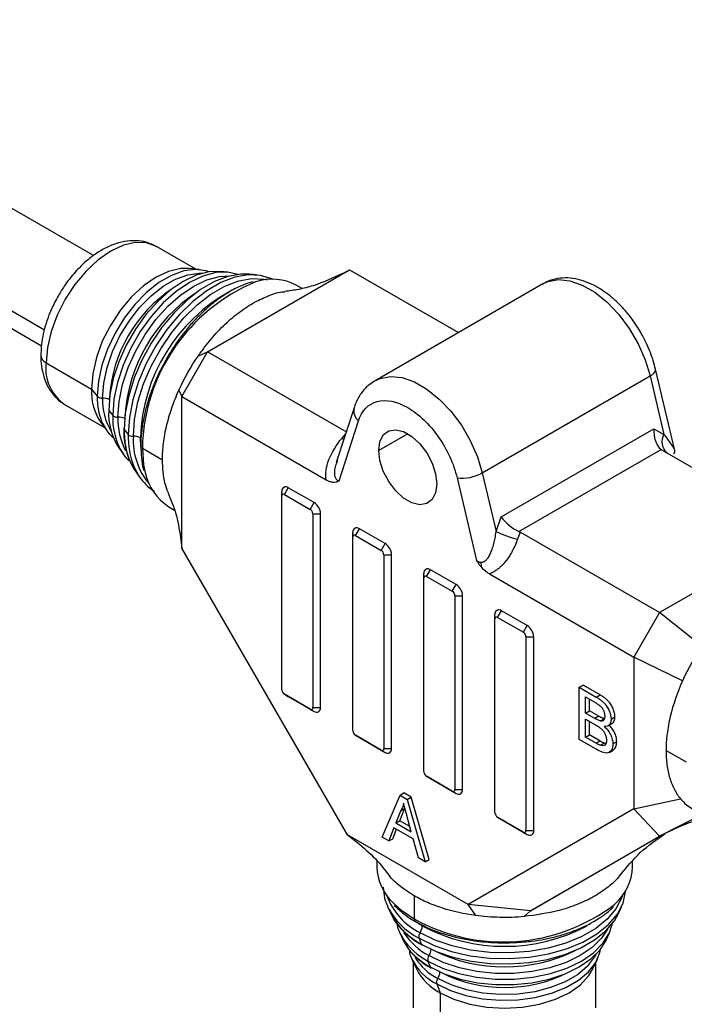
# Model space of a CAD drawing. Header units: millimetres. Extents: x 0 to 279, y 0 to 216.
# Tile 19 of 22: x 225 to 240, y 173 to 194. Entities that reach past the tile are written whole.
import ezdxf

# ---------------------------------------------------------------- set-up
doc = ezdxf.new("R2010")
doc.units = ezdxf.units.MM

msp = doc.modelspace()

# ---------------------------------------------------------------- linework, layer by layer
for p, q in [((226.9771, 189.1683), (218.0264, 194.3354)), ((216.6504, 192.8827), (225.9017, 187.5421)), ((216.8865, 192.3608), (225.8375, 187.1935)), ((229.2164, 188.8686), (228.3559, 189.3653)), ((229.2945, 188.8614), (229.0562, 188.8832)), ((229.4773, 187.0621), (232.5886, 188.8582)), ((229.923, 188.8039), (229.7606, 188.8187)), ((230.5516, 188.7463), (230.3892, 188.7612)), ((232.4502, 188.7826), (232.5886, 188.8582)), ((232.5886, 188.8582), (234.9724, 187.4821)), ((236.8212, 188.5494), (233.1443, 186.4267)), ((231.5477, 188.4465), (231.4294, 188.5147)), ((228.9116, 186.0823), (229.4773, 187.0621)), ((229.2751, 186.9743), (229.4773, 187.0621)), ((232.5145, 185.3088), (229.4773, 187.0621)), ((225.9418, 186.8168), (226.9331, 186.2445)), ((239.7101, 184.8956), (239.2895, 186.6791)), ((235.4929, 184.4071), (239.1699, 186.5298)), ((239.1699, 186.5298), (239.4722, 185.248)), ((226.9331, 186.2445), (227.0613, 186.0858)), ((228.8496, 186.2215), (228.9116, 186.0823)), ((228.9116, 182.7601), (228.9116, 186.0823)), ((228.9116, 186.0823), (232.0724, 184.2576)), ((226.356, 185.9011), (227.2165, 185.4044)), ((227.3121, 185.7754), (227.3994, 185.6672)), ((232.6847, 185.8337), (232.2965, 184.6362)), ((227.1237, 185.5358), (227.2618, 185.3403)), ((232.3553, 184.2296), (232.7823, 185.5471)), ((227.1868, 185.4676), (227.2618, 185.3403)), ((227.2227, 185.4008), (227.2301, 185.3965)), ((227.6502, 185.3568), (227.7375, 185.2487)), ((235.9087, 183.4425), (239.2543, 185.3738)), ((239.2543, 185.3738), (239.4722, 185.248)), ((228.0127, 184.9789), (228.0043, 185.1751)), ((232.4234, 185.1701), (232.4981, 185.2582)), ((232.4579, 185.1341), (232.4234, 185.1701)), ((233.8615, 185.2662), (233.225, 184.8987)), ((227.5319, 184.958), (227.626, 184.8248)), ((228.0497, 184.9468), (228.4874, 184.6941)), ((236.294, 183.125), (239.4086, 184.923)), ((239.433, 184.907), (242.4881, 183.1434)), ((232.3244, 184.6957), (232.3044, 184.6337)), ((227.896, 184.4424), (227.9901, 184.3092)), ((234.9404, 184.3013), (235.3674, 182.4908)), ((235.4929, 184.4071), (235.7953, 183.1253)), ((231.1036, 183.9024), (231.1036, 184.0004)), ((231.1602, 183.9351), (231.2451, 184.082)), ((231.8107, 183.7555), (231.2451, 184.082)), ((231.1036, 179.6564), (231.1036, 183.9024)), ((231.1602, 183.9351), (231.7259, 183.6085)), ((228.6297, 183.6648), (228.7529, 183.5937)), ((231.7259, 183.6085), (231.8107, 183.7555)), ((231.7825, 183.5105), (231.9522, 183.5105)), ((231.7825, 183.5105), (231.7825, 179.2645)), ((231.9522, 179.2645), (231.9522, 183.5105)), ((235.7953, 183.1253), (235.9087, 183.4425)), ((232.7158, 183.037), (232.8007, 183.184)), ((233.3664, 182.8574), (232.8007, 183.184)), ((242.4881, 183.1434), (239.3768, 181.3473)), ((228.8836, 182.9949), (228.9116, 182.7601)), ((232.6593, 183.0043), (232.6593, 183.1023)), ((232.6593, 178.7583), (232.6593, 183.0043)), ((232.7158, 183.037), (233.2815, 182.7104)), ((236.3217, 183.1109), (236.265, 182.9523)), ((239.3768, 181.3473), (236.3217, 183.1109)), ((232.54, 176.4755), (228.9116, 182.7601)), ((233.2815, 182.7104), (233.3664, 182.8574)), ((233.3381, 182.6125), (233.5078, 182.6125)), ((233.3381, 182.6125), (233.3381, 178.3664)), ((233.5078, 178.3664), (233.5078, 182.6125)), ((234.2715, 182.139), (234.3563, 182.2859)), ((234.922, 181.9594), (234.3563, 182.2859)), ((234.2149, 182.1063), (234.2149, 182.2043)), ((234.2149, 177.8603), (234.2149, 182.1063)), ((234.2715, 182.139), (234.8372, 181.8124)), ((235.6503, 182.1922), (238.8111, 180.3675)), ((234.8372, 181.8124), (234.922, 181.9594)), ((234.8937, 181.7144), (235.0634, 181.7144)), ((234.8937, 181.7144), (234.8937, 177.4684)), ((235.0634, 177.4684), (235.0634, 181.7144)), ((235.7705, 181.2082), (235.7705, 181.3062)), ((235.7705, 176.9622), (235.7705, 181.2082)), ((235.8271, 181.2409), (235.912, 181.3879)), ((235.8271, 181.2409), (236.3928, 180.9143)), ((236.4776, 181.0613), (235.912, 181.3879)), ((239.3768, 181.3473), (238.8111, 180.3675)), ((240.306, 180.6063), (239.3768, 181.3473)), ((236.3928, 180.9143), (236.4776, 181.0613)), ((236.4494, 180.8164), (236.6191, 180.8164)), ((236.4494, 180.8164), (236.4494, 176.5703)), ((236.6191, 176.5703), (236.6191, 180.8164)), ((238.8111, 180.3675), (238.8111, 177.0453)), ((239.8805, 179.8536), (238.8111, 180.3675)), ((237.6167, 179.7101), (237.7016, 179.759)), ((237.6167, 178.5669), (237.6167, 179.7101)), ((237.6167, 179.7101), (237.9874, 179.4961)), ((238.0722, 179.5451), (237.7016, 179.759)), ((231.7259, 179.2318), (231.1602, 179.5584)), ((231.1602, 179.5584), (231.2451, 179.5094)), ((231.2451, 179.5094), (231.8107, 179.1828)), ((237.7563, 179.4976), (237.9449, 179.3887)), ((237.7563, 179.1458), (237.7563, 179.4976)), ((237.9874, 179.4961), (238.0722, 179.5451)), ((231.7825, 179.2645), (231.9522, 179.2645)), ((237.8412, 179.1948), (237.8412, 179.4486)), ((231.7259, 179.2318), (231.8107, 179.1828)), ((237.7563, 179.1458), (237.8412, 179.1948)), ((237.9604, 179.028), (237.7563, 179.1458)), ((238.0453, 179.077), (237.8412, 179.1948)), ((238.0453, 179.077), (237.9604, 179.028)), ((238.3148, 179.0108), (238.3996, 179.0598)), ((237.7563, 179.0139), (237.9745, 178.888)), ((237.7563, 178.6182), (237.7563, 179.0139)), ((237.8412, 178.6672), (237.8412, 178.9649)), ((238.0794, 178.9728), (238.1642, 179.0218)), ((238.2471, 178.8668), (238.3319, 178.9158)), ((233.2815, 178.3338), (232.7158, 178.6603)), ((232.7158, 178.6603), (232.8007, 178.6113)), ((232.8007, 178.6113), (233.3664, 178.2848)), ((237.7563, 178.6182), (237.8412, 178.6672)), ((237.9905, 178.483), (237.7563, 178.6182)), ((238.0754, 178.532), (237.8412, 178.6672)), ((237.9884, 178.3524), (237.6167, 178.5669)), ((238.0754, 178.532), (237.9905, 178.483)), ((238.0752, 178.4396), (238.1601, 178.4886)), ((238.4377, 178.5184), (238.3529, 178.4694)), ((233.2815, 178.3338), (233.3664, 178.2848)), ((233.3381, 178.3664), (233.5078, 178.3664)), ((238.2736, 178.2837), (238.3584, 178.3327)), ((239.5182, 178.3262), (239.9559, 178.0735)), ((234.8372, 177.4357), (234.2715, 177.7623)), ((234.2715, 177.7623), (234.3563, 177.7133)), ((234.3563, 177.7133), (234.922, 177.3867)), ((233.2984, 176.4297), (233.6914, 177.3459)), ((233.6914, 177.3459), (233.7763, 177.3949)), ((233.6914, 177.3459), (233.8489, 177.255)), ((233.9337, 177.304), (233.7763, 177.3949)), ((234.8372, 177.4357), (234.922, 177.3867)), ((234.8937, 177.4684), (235.0634, 177.4684)), ((233.8489, 177.255), (233.9337, 177.304)), ((233.8489, 177.255), (234.2419, 175.885)), ((234.3268, 175.934), (233.9337, 177.304)), ((238.8111, 177.0453), (239.8384, 177.2644)), ((233.7025, 176.9965), (233.6012, 176.7385)), ((233.686, 176.7875), (233.7874, 177.0455)), ((233.7874, 177.0455), (233.7025, 176.9965)), ((233.7874, 177.0455), (233.7978, 177.0659)), ((233.9391, 176.5434), (233.8429, 176.8994)), ((238.8111, 177.0453), (235.1827, 174.9499)), ((238.8111, 177.0453), (239.3768, 176.448)), ((240.3074, 176.9234), (239.3768, 176.448)), ((233.6012, 176.7385), (233.686, 176.7875)), ((233.6012, 176.7385), (233.9391, 176.5434)), ((233.9077, 176.6595), (233.686, 176.7875)), ((236.3928, 176.5377), (235.8271, 176.8642)), ((235.8271, 176.8642), (235.912, 176.8152)), ((235.912, 176.8152), (236.4776, 176.4887)), ((235.1827, 174.9499), (232.54, 176.4755)), ((232.54, 176.4755), (232.7572, 176.3063)), ((233.5592, 176.6309), (233.4465, 176.3442)), ((233.5314, 176.3931), (233.6126, 176.6)), ((233.9811, 176.3873), (233.5592, 176.6309)), ((236.3928, 176.5377), (236.4776, 176.4887)), ((236.4494, 176.5703), (236.6191, 176.5703)), ((239.3848, 176.4521), (236.5484, 174.8147)), ((236.5484, 174.8147), (239.3768, 176.448)), ((233.4465, 176.3442), (233.2984, 176.4297)), ((233.4465, 176.3442), (233.5314, 176.3931)), ((234.0938, 175.9705), (233.9811, 176.3873)), ((233.1827, 175.9148), (233.1827, 175.7787)), ((234.2419, 175.885), (234.0938, 175.9705)), ((234.2419, 175.885), (234.3268, 175.934)), ((238.7827, 175.7787), (238.7827, 175.895)), ((234.0028, 175.1411), (234.0028, 174.6357)), ((236.5484, 174.8147), (235.1827, 174.9499)), ((235.3489, 174.7096), (235.1827, 174.9499)), ((233.421, 174.9028), (233.4893, 174.7547)), ((236.4084, 174.6865), (236.5484, 174.8147)), ((238.4761, 174.7547), (238.5444, 174.9028)), ((234.1778, 174.4823), (234.0115, 174.5881)), ((234.0279, 174.5806), (234.0305, 174.5793)), ((234.0282, 174.5812), (234.0529, 174.5686)), ((233.6854, 174.3296), (233.7537, 174.1815)), ((238.2117, 174.1815), (238.28, 174.3296)), ((234.1081, 174.2144), (234.1581, 174.0847)), ((233.9498, 173.7564), (234.05, 173.539)), ((233.9827, 173.685), (233.9827, 172.6913)), ((234.3016, 173.7123), (234.3516, 173.5825)), ((237.9153, 173.539), (238.0156, 173.7564)), ((237.9827, 172.6913), (237.9827, 173.685)), ((234.4951, 173.2101), (234.5685, 173.0197)), ((234.5685, 173.0197), (234.5685, 171.8749))]:
    msp.add_line(p, q)
at = {"flags": 128}
for points in [[(228.3559, 189.3653), (228.1417, 189.4446), (227.8972, 189.4544), (227.6319, 189.3942), (227.356, 189.2663), (227.0801, 189.0756), (226.8148, 188.8296), (226.5703, 188.5375), (226.356, 188.2107), (226.1801, 187.8617), (226.0494, 187.5039), (225.9689, 187.1511), (225.9418, 186.8168)], [(229.0562, 188.8832), (228.8885, 188.8821), (228.6232, 188.8219), (228.3473, 188.694), (228.0714, 188.5033), (227.8061, 188.2572), (227.5616, 187.9652), (227.3473, 187.6384), (227.1715, 187.2894), (227.0408, 186.9316), (226.9603, 186.5788), (226.9331, 186.2445)], [(229.5104, 188.8103), (229.4454, 188.8329), (229.212, 188.865), (228.956, 188.8318), (228.6862, 188.7342), (228.4117, 188.5758), (228.1418, 188.3618), (227.8858, 188.0995), (227.6524, 187.7979), (227.4496, 187.4672), (227.2841, 187.1187), (227.1618, 186.7643), (227.0867, 186.416), (227.0613, 186.0858)], [(227.1763, 186.0459), (227.2013, 186.371), (227.2752, 186.7139), (227.3957, 187.0629), (227.5586, 187.406), (227.7583, 187.7316), (227.9881, 188.0285), (228.2401, 188.2868), (228.5058, 188.4975), (228.7761, 188.6535), (229.0418, 188.7495), (229.2938, 188.7823), (229.3641, 188.7797)], [(229.7606, 188.8187), (229.7587, 188.8189), (229.501, 188.8089), (229.2264, 188.7353), (228.9431, 188.6004), (228.6599, 188.4083), (228.3853, 188.1648), (228.1276, 187.8773), (227.8947, 187.5546), (227.6937, 187.2063), (227.5306, 186.8433), (227.4104, 186.4763), (227.3368, 186.1167), (227.3121, 185.7754)], [(230.1409, 188.7561), (229.921, 188.804), (229.6554, 188.7937), (229.3724, 188.7179), (229.0805, 188.5789), (228.7886, 188.3809), (228.5055, 188.1299), (228.24, 187.8336), (227.9999, 187.5009), (227.7927, 187.1421), (227.6246, 186.7678), (227.5008, 186.3897), (227.425, 186.0191), (227.3994, 185.6672)], [(230.3892, 188.7612), (230.2076, 188.7626), (229.9226, 188.7111), (229.6254, 188.5968), (229.324, 188.4228), (229.0268, 188.194), (228.7418, 187.9164), (228.4768, 187.5978), (228.239, 187.2468), (228.0349, 186.873), (227.8701, 186.4865), (227.749, 186.098), (227.675, 185.718), (227.6502, 185.3568)], [(230.9025, 188.6458), (230.8816, 188.6563), (230.6373, 188.7348), (230.365, 188.7478), (230.0722, 188.6949), (229.7668, 188.5774), (229.4573, 188.3987), (229.1519, 188.1635), (228.8591, 187.8784), (228.5868, 187.5511), (228.3425, 187.1905), (228.1328, 186.8064), (227.9634, 186.4093), (227.8391, 186.0101), (227.7631, 185.6197), (227.7375, 185.2487)], [(227.5144, 185.6273), (227.5396, 185.9743), (227.6144, 186.3399), (227.7366, 186.7129), (227.9023, 187.082), (228.1067, 187.436), (228.3435, 187.7641), (228.6054, 188.0564), (228.8846, 188.304), (229.1725, 188.4993), (229.4605, 188.6364), (229.7396, 188.7112), (229.9695, 188.7237)], [(227.8525, 185.2088), (227.8778, 185.5753), (227.9528, 185.9609), (228.0757, 186.3552), (228.2429, 186.7474), (228.4501, 187.1268), (228.6914, 187.483), (228.9603, 187.8064), (229.2496, 188.088), (229.5512, 188.3202), (229.857, 188.4968), (230.1586, 188.6128), (230.4479, 188.6651), (230.7168, 188.6523), (230.7806, 188.6388)], [(236.8212, 188.5494), (236.9304, 188.6), (237.1597, 188.6426), (237.414, 188.6163), (237.6837, 188.522), (237.9586, 188.3633), (238.2283, 188.1462), (238.4826, 187.8789), (238.7119, 187.5716), (238.9075, 187.2357), (239.0622, 186.884), (239.1699, 186.5298)], [(239.1699, 186.5298), (239.2199, 186.5627), (239.2576, 186.5966), (239.2816, 186.6302), (239.2909, 186.6621), (239.2892, 186.68)], [(233.1283, 186.4172), (233.2535, 186.4773), (233.4828, 186.5199), (233.7371, 186.4936), (234.0068, 186.3993), (234.2816, 186.2407), (234.5513, 186.0236), (234.8056, 185.7563), (235.0349, 185.4489), (235.2306, 185.113), (235.3852, 184.7613), (235.4929, 184.4071)], [(233.225, 184.8987), (233.2507, 185.0909), (233.326, 185.2377), (233.4446, 185.3273), (233.597, 185.3525), (233.7708, 185.3111), (233.9519, 185.2065), (234.1257, 185.0472), (234.2781, 184.8462), (234.3967, 184.6196), (234.472, 184.3859), (234.4977, 184.164)], [(227.5683, 184.9167), (227.6246, 184.8266), (227.626, 184.8248)], [(228.0497, 184.9468), (228.0767, 184.5861), (228.1111, 184.4173)], [(234.4977, 184.164), (234.472, 183.9718), (234.3967, 183.825), (234.2781, 183.7354), (234.1257, 183.7103), (233.9519, 183.7517), (233.7708, 183.8562), (233.597, 184.0155), (233.4446, 184.2166), (233.326, 184.4431), (233.2507, 184.6768), (233.225, 184.8987)], [(227.7755, 184.6618), (227.8701, 184.481), (227.896, 184.4424)], [(227.8616, 184.5459), (227.9634, 184.3488), (227.9901, 184.3092)], [(234.1081, 174.2144), (234.4422, 174.0511), (234.8184, 173.9217), (235.2262, 173.8298), (235.6548, 173.7779), (236.0922, 173.7675), (236.5267, 173.7988), (236.9463, 173.8709), (237.3397, 173.9819), (237.696, 174.1288), (238.0056, 174.3075), (238.26, 174.5132), (238.4523, 174.7403), (238.5772, 174.9825), (238.6314, 175.2333), (238.6328, 175.2569)], [(238.5657, 175.1549), (238.5455, 175.0927), (238.4221, 174.8534), (238.2321, 174.6291), (237.9808, 174.4259), (237.675, 174.2493), (237.3231, 174.1043), (236.9345, 173.9946), (236.52, 173.9234), (236.0909, 173.8925), (235.6588, 173.9028), (235.2355, 173.954), (234.8326, 174.0448), (234.4611, 174.1726), (234.1311, 174.334)], [(233.5472, 174.9812), (233.7039, 174.8394), (234.0028, 174.6357)], [(233.4893, 174.7547), (233.5096, 174.7129), (233.5122, 174.7081)], [(234.1581, 174.0847), (234.4833, 173.9257), (234.8494, 173.7997), (235.2464, 173.7103), (235.6635, 173.6598), (236.0893, 173.6497), (236.5122, 173.6801), (236.9206, 173.7503), (237.3035, 173.8583), (237.6503, 174.0013), (237.9516, 174.1753), (238.1993, 174.3755), (238.3864, 174.5965), (238.4761, 174.7547)], [(234.3016, 173.7123), (234.6191, 173.5585), (234.9779, 173.4389), (235.3674, 173.3571), (235.7755, 173.3155), (236.1899, 173.3155), (236.598, 173.3571), (236.9874, 173.4389), (237.3463, 173.5585), (237.6637, 173.7123), (237.9301, 173.8955), (238.1373, 174.1027), (238.279, 174.3275), (238.3475, 174.5421)], [(233.6854, 174.3296), (233.6863, 174.3275), (233.7515, 174.2089)], [(238.2338, 174.41), (238.1079, 174.2169), (237.9035, 174.0126), (237.6408, 173.8318), (237.3277, 173.6801), (236.9737, 173.5622), (236.5896, 173.4814), (236.187, 173.4405), (235.7783, 173.4405), (235.3758, 173.4814), (234.9917, 173.5622), (234.6377, 173.6801), (234.3245, 173.8318)], [(233.7537, 174.1815), (233.7546, 174.1795), (233.8416, 174.0286)], [(234.3516, 173.5825), (234.6596, 173.4333), (235.0078, 173.3173), (235.3857, 173.2379), (235.7816, 173.1976), (236.1837, 173.1976), (236.5797, 173.2379), (236.9575, 173.3173), (237.3057, 173.4333), (237.6137, 173.5825), (237.8722, 173.7603), (238.0732, 173.9614), (238.2107, 174.1795), (238.2117, 174.1815)], [(234.4951, 173.2101), (234.7938, 173.067), (235.1329, 172.9579), (235.501, 172.8867), (235.8855, 172.8557), (236.2733, 172.8661), (236.6512, 172.9174), (237.0064, 173.0079), (237.3266, 173.1346), (237.6012, 173.293), (237.8206, 173.4779), (237.9774, 173.6829), (238.0662, 173.9011), (238.0793, 173.9689)], [(237.9796, 173.8576), (237.9466, 173.7952), (237.7922, 173.5933), (237.5762, 173.4113), (237.3059, 173.2553), (236.9906, 173.1306), (236.6409, 173.0414), (236.2688, 172.9909), (235.887, 172.9807), (235.5084, 173.0112), (235.146, 173.0813), (234.8121, 173.1887), (234.518, 173.3297)], [(233.9272, 173.8101), (233.9348, 173.7908), (233.9498, 173.7564)], [(234.5685, 173.0197), (234.8715, 172.8761), (235.2173, 172.7694), (235.5925, 172.7037), (235.9827, 172.6816), (236.3728, 172.7037), (236.748, 172.7694), (237.0938, 172.8761), (237.3969, 173.0197), (237.6456, 173.1947), (237.8304, 173.3943), (237.9153, 173.539)]]:
    msp.add_lwpolyline(points, dxfattribs=at)
for centre, radius, start, end in [((232.0714, 184.8761), 4.0224, 112.60712, 178.99267), ((230.8914, 187.5125), 1.1374, 61.77118, 108.78372), ((230.4234, 185.8624), 3.1007, 123.50735, 176.49803), ((231.1633, 185.4353), 3.503, 123.55354, 176.45184), ((231.8122, 185.0499), 3.81, 118.73482, 178.11722), ((226.0207, 186.997), 0.1967, 184.54509, 246.34639), ((226.8931, 186.6957), 0.9591, 172.74417, 235.94365), ((228.1361, 186.188), 1.2043, 177.31086, 212.79036), ((228.4222, 186.0403), 1.3616, 178.08458, 204.87017), ((227.1624, 186.1913), 0.1461, 226.25225, 275.4705), ((228.4401, 185.9913), 1.265, 177.5278, 212.00307), ((227.1908, 185.7508), 0.2954, 63.10212, 92.81423), ((228.6612, 185.6999), 1.3512, 176.79742, 213.30381), ((232.9541, 185.7657), 0.2779, 166.09106, 231.84199), ((228.9168, 185.6144), 1.5183, 178.00656, 207.35587), ((227.5005, 185.7728), 0.1461, 226.25225, 275.4705), ((229.0113, 185.5752), 1.4978, 178.00783, 207.33861), ((227.5288, 185.3315), 0.2961, 63.41727, 92.79378), ((227.6843, 185.3867), 0.0453, 179.13222, 221.20093), ((229.3867, 185.3111), 1.7372, 178.49262, 201.94698), ((229.5287, 185.2025), 1.7918, 178.52424, 201.49883), ((227.8386, 185.3542), 0.1461, 226.25225, 275.4705), ((229.3203, 185.115), 1.4708, 176.34546, 220.25034), ((227.8672, 184.916), 0.2931, 62.11561, 92.87938), ((239.7509, 185.0881), 0.3213, 150.16471, 229.43058), ((228.0747, 185.0018), 0.0605, 185.33773, 245.50653), ((229.263, 184.6563), 1.1764, 191.72053, 237.43084), ((235.0578, 185.1843), 0.8907, 262.42491, 299.24702), ((231.1898, 184.0143), 0.0873, 50.79671, 189.21404), ((231.1381, 183.908), 0.0349, 50.79671, 189.21404), ((231.6596, 183.5049), 0.1229, 2.60548, 57.39452), ((231.6451, 183.4965), 0.3074, 2.60548, 57.39452), ((232.7455, 183.1163), 0.0873, 50.79671, 189.21404), ((232.6938, 183.0099), 0.0349, 50.79671, 189.21404), ((236.9774, 185.6108), 2.7523, 244.56401, 254.99967), ((233.2153, 182.6069), 0.1229, 2.60548, 57.39452), ((233.2008, 182.5985), 0.3074, 2.60548, 57.39452), ((234.3011, 182.2182), 0.0873, 50.79671, 189.21404), ((234.8025, 182.2937), 0.6801, 3.39618, 13.08779), ((234.2494, 182.1119), 0.0349, 50.79671, 189.21404), ((234.7564, 181.7004), 0.3074, 2.60548, 57.39452), ((234.7709, 181.7088), 0.1229, 2.60548, 57.39452), ((235.8568, 181.3202), 0.0873, 50.79671, 189.21404), ((235.805, 181.2138), 0.0349, 50.79671, 189.21404), ((236.312, 180.8024), 0.3074, 2.60548, 57.39452), ((236.3265, 180.8108), 0.1229, 2.60548, 57.39452), ((231.2264, 179.662), 0.1229, 182.60548, 237.39452), ((231.748, 179.2589), 0.0349, 230.79671, 9.21404), ((231.8659, 179.2505), 0.0873, 230.79671, 9.21404), ((232.7821, 178.7639), 0.1229, 182.60548, 237.39452), ((233.3036, 178.3609), 0.0349, 230.79671, 9.21404), ((233.4216, 178.3525), 0.0873, 230.79671, 9.21404), ((234.3377, 177.8659), 0.1229, 182.60548, 237.39452), ((234.8592, 177.4628), 0.0349, 230.79671, 9.21404), ((234.9772, 177.4544), 0.0873, 230.79671, 9.21404), ((235.8934, 176.9678), 0.1229, 182.60548, 237.39452), ((236.4149, 176.5648), 0.0349, 230.79671, 9.21404), ((236.5328, 176.5564), 0.0873, 230.79671, 9.21404), ((234.3463, 175.8285), 1.1647, 182.45158, 226.6789), ((237.6442, 175.8142), 1.1391, 310.93791, 358.21509), ((234.7835, 175.6517), 1.4704, 199.74718, 243.65883), ((235.9529, 178.1581), 4.0261, 241.02903, 307.2611), ((234.8179, 175.6099), 1.5657, 206.73206, 243.04091), ((234.9177, 175.5181), 1.6222, 209.95505, 242.08085), ((234.0615, 174.6292), 0.059, 173.66669, 235.34246), ((235.0299, 175.1569), 1.5012, 212.95719, 241.97377), ((234.2501, 174.2492), 0.1461, 144.53033, 193.75153), ((233.8849, 174.4931), 0.2931, 327.12073, 357.88771), ((235.9824, 177.9018), 3.8665, 242.17813, 297.92848), ((235.0244, 175.066), 1.5346, 213.95245, 241.89992), ((234.2009, 174.0992), 0.0452, 198.74819, 242.45354), ((235.0679, 174.9159), 1.5135, 215.88744, 241.75613), ((234.0756, 173.9922), 0.2961, 327.2057, 356.59544), ((235.9827, 177.0919), 3.5066, 243.57012, 296.42988), ((235.0849, 174.3443), 1.2783, 207.3802, 242.52358), ((235.1291, 174.4862), 1.308, 212.19507, 242.14904), ((234.4436, 173.747), 0.1461, 144.53033, 193.75153), ((235.1208, 174.0896), 1.2041, 207.21099, 242.6928), ((234.3944, 173.597), 0.0451, 198.73858, 242.75392), ((234.2698, 173.4897), 0.2954, 327.18524, 356.91075), ((235.9827, 176.2337), 3.1009, 243.49664, 296.50336), ((234.637, 173.2449), 0.1461, 144.53033, 193.75153)]:
    msp.add_arc(centre, radius, start, end)
for centre, major_axis, ratio, start_param, end_param in [((239.5241, 185.3163), (0, 0.4343), 0.626592, 1.4380324, 2.7033961), ((236.1785, 183.385), (0.3241, -0.2705), 0.3734711, 4.0962415, 5.3616052)]:
    msp.add_ellipse(centre, major_axis=major_axis, ratio=ratio, start_param=start_param, end_param=end_param)
for points, knots in [([(228.3581, 189.358), (228.3033, 189.3882), (228.1801, 189.4563), (227.9595, 189.4976), (227.7151, 189.4933), (227.4662, 189.435), (227.224, 189.3309), (226.9981, 189.1913), (226.7929, 189.027), (226.6231, 188.8598), (226.4782, 188.6917), (226.3415, 188.5114), (226.2568, 188.3726), (226.2095, 188.2951)], [0, 0, 0, 0, 0.0796505, 0.1789393, 0.2812593, 0.3861505, 0.4905928, 0.591043, 0.6843129, 0.7735561, 0.8386872, 0.9099855, 1, 1, 1, 1]), ([(232.4502, 188.7826), (232.2353, 188.682), (231.9253, 188.5368), (231.4748, 188.4214), (231.2678, 188.3935), (231.1658, 188.3798)], [0, 0, 0, 0, 0.5341782, 0.7705544, 1, 1, 1, 1]), ([(230.4728, 188.595), (230.3982, 188.5722), (230.2351, 188.5223), (230.0336, 188.4256), (229.9099, 188.3432), (229.8751, 188.3201)], [0, 0, 0, 0, 0.3768647, 0.8251245, 1, 1, 1, 1]), ([(238.9676, 187.4792), (238.905, 187.5804), (238.8168, 187.7229), (238.6665, 187.9149), (238.5312, 188.0683), (238.3603, 188.2312), (238.1733, 188.3783), (237.9708, 188.504), (237.757, 188.6012), (237.5352, 188.6636), (237.3086, 188.6862), (237.0845, 188.6591), (236.9101, 188.6068), (236.8254, 188.5464), (236.8026, 188.5302)], [0, 0, 0, 0, 0.1168557, 0.1645235, 0.2430029, 0.3235246, 0.4091369, 0.4977445, 0.5887216, 0.6812138, 0.7745623, 0.8686512, 0.9647094, 1, 1, 1, 1]), ([(229.8751, 188.3201), (229.822, 188.2869), (229.6829, 188.2002), (229.4674, 188.0227), (229.2388, 187.8032), (229.0681, 187.6145), (228.9777, 187.4979), (228.9508, 187.4633)], [0, 0, 0, 0, 0.1620532, 0.4239707, 0.6722572, 0.9026111, 1, 1, 1, 1]), ([(229.2751, 186.9743), (229.366, 187.0981), (229.5504, 187.3492), (229.8568, 187.6707), (230.1789, 187.9413), (230.5015, 188.1554), (230.8246, 188.2943), (231.053, 188.3815), (231.1588, 188.3747), (231.1689, 188.3741)], [0, 0, 0, 0, 0.1646972, 0.3341703, 0.4941195, 0.6584312, 0.8183803, 0.9826922, 1, 1, 1, 1]), ([(226.2095, 188.2951), (226.1532, 188.1902), (226.0739, 188.0426), (225.9827, 187.8164), (225.9174, 187.6224), (225.8625, 187.3932), (225.829, 187.1768), (225.8278, 187.0409), (225.8273, 186.9811)], [0, 0, 0, 0, 0.2454016, 0.3455059, 0.5103156, 0.6794143, 0.8592035, 1, 1, 1, 1]), ([(228.9508, 187.4633), (228.9308, 187.4382), (228.8582, 187.3471), (228.7334, 187.1682), (228.6372, 187.0089), (228.5855, 186.9234)], [0, 0, 0, 0, 0.1493161, 0.5436107, 1, 1, 1, 1]), ([(239.2868, 186.6795), (239.2723, 186.74), (239.2433, 186.8609), (239.1763, 187.0481), (239.0891, 187.2566), (239.0111, 187.3994), (238.9676, 187.4792)], [0, 0, 0, 0, 0.22331607, 0.44671045, 0.69125775, 1, 1, 1, 1]), ([(225.8273, 186.9811), (225.8265, 186.9617), (225.8223, 186.8605), (225.8448, 186.686), (225.8997, 186.4622), (225.9939, 186.2547), (226.1297, 186.0748), (226.2533, 185.9553), (226.338, 185.9158), (226.3538, 185.9085)], [0, 0, 0, 0, 0.042233, 0.2204207, 0.4015759, 0.5844081, 0.7686905, 0.95683, 1, 1, 1, 1]), ([(228.5855, 186.9234), (228.5169, 186.7974), (228.4206, 186.6207), (228.3034, 186.3521), (228.2157, 186.1229), (228.1322, 185.8514), (228.0669, 185.5714), (228.0272, 185.2889), (228.0103, 185.0889), (228.0156, 184.9896), (228.0162, 184.9783)], [0, 0, 0, 0, 0.1967551, 0.2760168, 0.4067714, 0.5410346, 0.683557, 0.8306058, 0.9808269, 1, 1, 1, 1]), ([(233.1257, 186.4075), (233.0811, 186.3805), (232.9698, 186.3129), (232.8334, 186.1485), (232.7319, 185.9809), (232.6997, 185.8653), (232.6901, 185.8307)], [0, 0, 0, 0, 0.2126636, 0.5312187, 0.8594991, 1, 1, 1, 1]), ([(228.4874, 184.6941), (228.4872, 184.8123), (228.4956, 184.933), (228.5264, 185.1808), (228.5491, 185.3078), (228.6103, 185.5673), (228.6489, 185.699), (228.7389, 185.9604), (228.7907, 186.0911), (228.8496, 186.2215)], [0, 0, 0, 0, 0.25, 0.25, 0.5, 0.5, 0.75, 0.75, 1, 1, 1, 1]), ([(232.7823, 185.5471), (232.8547, 185.7703), (232.9983, 185.9189), (233.3864, 186.0234), (233.6207, 185.9767), (234.102, 185.6989), (234.3363, 185.4751), (234.7244, 184.9225), (234.868, 184.6081), (234.9404, 184.3013)], [0, 0, 0, 0, 0.25, 0.25, 0.5, 0.5, 0.75, 0.75, 1, 1, 1, 1]), ([(227.1835, 185.4803), (227.2078, 185.4336), (227.2645, 185.3247), (227.3468, 185.2226), (227.4105, 185.181), (227.4195, 185.1751)], [0, 0, 0, 0, 0.392596, 0.91476783, 1, 1, 1, 1]), ([(227.641, 185.3872), (227.6404, 185.3705), (227.6361, 185.2637), (227.6566, 185.0805), (227.6977, 184.8573), (227.7483, 184.7326), (227.7705, 184.6779)], [0, 0, 0, 0, 0.0621853, 0.3964605, 0.7350995, 1, 1, 1, 1]), ([(232.0724, 184.2576), (232.0522, 184.3854), (232.074, 184.5383), (232.1962, 184.8561), (232.2965, 185.0206), (232.4234, 185.1701)], [0, 0, 0, 0, 0.5, 0.5, 1, 1, 1, 1]), ([(239.4722, 185.248), (239.523, 185.1809), (239.6173, 185.0563), (239.7004, 184.9317), (239.707, 184.9005), (239.7081, 184.8951)], [0, 0, 0, 0, 0.4917515, 0.9123237, 1, 1, 1, 1]), ([(227.5647, 184.9235), (227.6007, 184.8627), (227.6559, 184.7693), (227.7338, 184.7025), (227.761, 184.6792)], [0, 0, 0, 0, 0.6516739, 1, 1, 1, 1]), ([(228.0153, 184.9962), (228.0179, 184.9111), (228.0234, 184.7343), (228.0481, 184.5561), (228.0758, 184.4695), (228.0789, 184.4597)], [0, 0, 0, 0, 0.4518605, 0.9382704, 1, 1, 1, 1]), ([(239.433, 184.907), (239.4287, 184.9096), (239.4201, 184.9147), (239.4124, 184.9203), (239.4086, 184.923)], [0, 0, 0, 0, 0.5026557, 1, 1, 1, 1]), ([(239.6843, 184.831), (239.6945, 184.8369), (239.714, 184.8481), (239.712, 184.8777), (239.711, 184.8918)], [0, 0, 0, 0, 0.5237006, 1, 1, 1, 1]), ([(228.6146, 183.983), (228.5887, 184.0482), (228.5074, 184.2527), (228.4955, 184.5153), (228.4874, 184.6941)], [0, 0, 0, 0, 0.3190558, 1, 1, 1, 1]), ([(227.8559, 184.5619), (227.8601, 184.5494), (227.8901, 184.4606), (227.9765, 184.3184), (228.1229, 184.1469), (228.24, 184.0427), (228.3137, 184.0119), (228.3166, 184.0106)], [0, 0, 0, 0, 0.0490298, 0.35064624, 0.66108645, 0.98660733, 1, 1, 1, 1]), ([(232.3044, 184.6337), (232.2877, 184.5905), (232.2583, 184.5147), (232.2508, 184.4142), (232.257, 184.3508), (232.2672, 184.3127), (232.2826, 184.2818), (232.3097, 184.2481), (232.3368, 184.2371), (232.3553, 184.2296)], [0, 0, 0, 0, 0.286943, 0.5037158, 0.5960859, 0.6809203, 0.7570356, 0.8337188, 1, 1, 1, 1]), ([(232.0724, 184.2576), (232.0829, 184.2518), (232.1038, 184.2403), (232.1349, 184.2268), (232.1655, 184.2163), (232.1956, 184.209), (232.2386, 184.2029), (232.2944, 184.2054), (232.3344, 184.2213), (232.3553, 184.2296)], [0, 0, 0, 0, 0.1006384, 0.2002569, 0.2995031, 0.3990319, 0.4994926, 0.7391351, 1, 1, 1, 1]), ([(228.606, 183.9818), (228.6683, 183.8344), (228.8021, 183.5174), (228.8552, 183.177), (228.8836, 182.9949)], [0, 0, 0, 0, 0.465059, 1, 1, 1, 1]), ([(235.465, 182.4477), (235.472, 182.4479), (235.4862, 182.4483), (235.5074, 182.4536), (235.5285, 182.4625), (235.5494, 182.4751), (235.5825, 182.5013), (235.6256, 182.5523), (235.6724, 182.6347), (235.7145, 182.7384), (235.7487, 182.8548), (235.7769, 182.9861), (235.7888, 183.0764), (235.7953, 183.1253)], [0, 0, 0, 0, 0.029586, 0.0598087, 0.0911744, 0.1241371, 0.1590882, 0.2596536, 0.3808561, 0.5142681, 0.6722888, 0.8224694, 1, 1, 1, 1]), ([(236.265, 182.9523), (236.2554, 182.9265), (236.2364, 182.8754), (236.2039, 182.8005), (236.1688, 182.7282), (236.1283, 182.6534), (236.061, 182.5438), (235.9879, 182.4478), (235.9124, 182.3688), (235.8646, 182.3241), (235.8047, 182.2761), (235.7326, 182.2282), (235.6787, 182.2046), (235.6503, 182.1922)], [0, 0, 0, 0, 0.0812287, 0.1612408, 0.2398942, 0.3170504, 0.4106516, 0.6171296, 0.6695908, 0.7353174, 0.8131077, 0.9016941, 1, 1, 1, 1]), ([(236.294, 183.125), (236.2988, 183.1228), (236.3084, 183.1184), (236.3173, 183.1134), (236.3217, 183.1109)], [0, 0, 0, 0, 0.4973443, 1, 1, 1, 1]), ([(235.4814, 182.334), (235.4727, 182.344), (235.4557, 182.3638), (235.4316, 182.3949), (235.4091, 182.4262), (235.3877, 182.4581), (235.3742, 182.4799), (235.3674, 182.4908)], [0, 0, 0, 0, 0.209837, 0.4118034, 0.6087994, 0.8038535, 1, 1, 1, 1]), ([(235.3674, 182.4908), (235.3753, 182.4843), (235.3905, 182.4719), (235.4151, 182.4585), (235.4399, 182.4498), (235.4567, 182.4484), (235.465, 182.4477)], [0, 0, 0, 0, 0.27027945, 0.52380688, 0.76525037, 1, 1, 1, 1]), ([(239.8805, 179.8536), (239.7626, 179.5926), (239.6731, 179.3323), (239.5804, 178.9431), (239.5567, 178.8148), (239.5257, 178.5657), (239.5183, 178.4441), (239.5182, 178.3262)], [0, 0, 0, 0, 0.5, 0.5, 0.75, 0.75, 1, 1, 1, 1]), ([(237.9874, 179.4961), (237.9966, 179.4908), (238.0145, 179.4803), (238.0407, 179.4632), (238.0655, 179.4462), (238.089, 179.4291), (238.111, 179.4113), (238.1316, 179.3933), (238.1508, 179.3751), (238.1743, 179.3507), (238.2014, 179.3184), (238.2304, 179.2768), (238.2557, 179.2324), (238.2764, 179.1862), (238.2936, 179.1398), (238.3057, 179.0946), (238.3135, 179.0511), (238.3143, 179.0242), (238.3148, 179.0108)], [0, 0, 0, 0, 0.05873204, 0.1146029, 0.16765681, 0.21796671, 0.26577521, 0.31117065, 0.3537918, 0.39474491, 0.47280595, 0.54919237, 0.62478011, 0.70262476, 0.77974143, 0.85406346, 0.92715527, 1, 1, 1, 1]), ([(238.3996, 179.0598), (238.3992, 179.0732), (238.3983, 179.1001), (238.3905, 179.1436), (238.3784, 179.1887), (238.3613, 179.2352), (238.3405, 179.2814), (238.3153, 179.3258), (238.2863, 179.3674), (238.2592, 179.3997), (238.2357, 179.4241), (238.2164, 179.4423), (238.1958, 179.4603), (238.1738, 179.4781), (238.1503, 179.4952), (238.1255, 179.5122), (238.0993, 179.5293), (238.0814, 179.5397), (238.0722, 179.5451)], [0, 0, 0, 0, 0.07284473, 0.14593654, 0.22025857, 0.29737524, 0.37521989, 0.45080763, 0.52719405, 0.60525509, 0.6462082, 0.68882935, 0.73422479, 0.78203329, 0.83234319, 0.8853971, 0.94126796, 1, 1, 1, 1]), ([(237.9449, 179.3887), (237.9531, 179.384), (237.9687, 179.3748), (237.9914, 179.3612), (238.0121, 179.3478), (238.031, 179.3351), (238.048, 179.323), (238.0631, 179.3116), (238.0765, 179.3008), (238.0914, 179.287), (238.1081, 179.2691), (238.1258, 179.2456), (238.1407, 179.2195), (238.1531, 179.1919), (238.163, 179.1634), (238.1702, 179.1344), (238.1744, 179.1053), (238.1749, 179.0867), (238.1752, 179.0772)], [0, 0, 0, 0, 0.0758902, 0.1462495, 0.2111374, 0.2699574, 0.3227618, 0.3708422, 0.4130722, 0.4497704, 0.5163636, 0.5813892, 0.6459565, 0.7132321, 0.7822118, 0.8518643, 0.9239895, 1, 1, 1, 1]), ([(238.1642, 179.0218), (238.161, 179.0226), (238.1541, 179.0242), (238.1428, 179.0281), (238.1301, 179.0331), (238.1159, 179.0396), (238.1003, 179.0468), (238.0833, 179.056), (238.0648, 179.0658), (238.0519, 179.0732), (238.0453, 179.077)], [0, 0, 0, 0, 0.0842477, 0.180545, 0.2876328, 0.4057519, 0.5368655, 0.6791934, 0.8330198, 1, 1, 1, 1]), ([(238.1752, 179.0772), (238.1748, 179.0676), (238.1742, 179.0491), (238.17, 179.0245), (238.1621, 179.0046), (238.1516, 178.9888), (238.1378, 178.9776), (238.1212, 178.9711), (238.1016, 178.969), (238.087, 178.9715), (238.0794, 178.9728)], [0, 0, 0, 0, 0.1400026, 0.2688902, 0.3921876, 0.5099887, 0.6262779, 0.7448051, 0.8676231, 1, 1, 1, 1]), ([(238.3303, 178.9195), (238.3345, 178.9203), (238.36, 178.9255), (238.3888, 178.9732), (238.3959, 179.03), (238.3996, 179.0598)], [0, 0, 0, 0, 0.0873858, 0.5231068, 1, 1, 1, 1]), ([(238.0794, 178.9728), (238.0602, 178.9772), (238.0403, 178.986), (238.0005, 179.0052), (237.9804, 179.0166), (237.9604, 179.028)], [0, 0, 0, 0, 0.5, 0.5, 1, 1, 1, 1]), ([(237.9745, 178.888), (237.9886, 178.8797), (238.0152, 178.864), (238.0524, 178.8389), (238.0843, 178.8148), (238.1116, 178.7907), (238.1349, 178.7655), (238.1553, 178.7388), (238.1728, 178.7098), (238.1872, 178.6793), (238.199, 178.6478), (238.2074, 178.6157), (238.2124, 178.5835), (238.213, 178.5629), (238.2132, 178.5523)], [0, 0, 0, 0, 0.1259192, 0.2363234, 0.3316775, 0.4134523, 0.486679, 0.5573324, 0.6272571, 0.6982013, 0.770594, 0.843719, 0.9198601, 1, 1, 1, 1]), ([(238.3148, 179.0108), (238.3143, 178.9978), (238.3138, 178.9849), (238.3103, 178.9609), (238.3075, 178.9498), (238.2968, 178.9184), (238.2862, 178.9006), (238.2598, 178.873), (238.2434, 178.8632), (238.2072, 178.8517), (238.1868, 178.8507), (238.1662, 178.8506)], [0, 0, 0, 0, 0.125, 0.125, 0.25, 0.25, 0.5, 0.5, 0.75, 0.75, 1, 1, 1, 1]), ([(238.1662, 178.8506), (238.1922, 178.8262), (238.2173, 178.8005), (238.2634, 178.7417), (238.2845, 178.7084), (238.3185, 178.64), (238.332, 178.6042), (238.3447, 178.5523), (238.3479, 178.5349), (238.352, 178.5015), (238.3525, 178.4854), (238.3529, 178.4694)], [0, 0, 0, 0, 0.25, 0.25, 0.5, 0.5, 0.75, 0.75, 0.875, 0.875, 1, 1, 1, 1]), ([(238.4377, 178.5184), (238.4353, 178.5531), (238.4308, 178.6186), (238.3897, 178.7235), (238.3351, 178.8138), (238.2902, 178.8588), (238.2694, 178.8797)], [0, 0, 0, 0, 0.2814053, 0.53244, 0.7832309, 1, 1, 1, 1]), ([(238.3529, 178.4694), (238.3522, 178.4444), (238.3508, 178.42), (238.3413, 178.3765), (238.3338, 178.3565), (238.3148, 178.3219), (238.3034, 178.307), (238.2759, 178.2834), (238.2594, 178.2754), (238.2232, 178.2685), (238.2031, 178.2691), (238.162, 178.2752), (238.1409, 178.2811), (238.0765, 178.3043), (238.0323, 178.3275), (237.9884, 178.3524)], [0, 0, 0, 0, 0.125, 0.125, 0.25, 0.25, 0.375, 0.375, 0.5, 0.5, 0.625, 0.625, 0.75, 0.75, 1, 1, 1, 1]), ([(238.0752, 178.4396), (238.0682, 178.4425), (238.0612, 178.4454), (238.0542, 178.4487), (238.0471, 178.452), (238.0401, 178.4556), (238.033, 178.4594), (238.0259, 178.4632), (238.0188, 178.4671), (238.0118, 178.4711), (238.0047, 178.475), (237.9976, 178.479), (237.9905, 178.483)], [0, 0, 0, 0, 0.00007501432, 0.00007501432, 0.00007501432, 0.00015004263, 0.00015004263, 0.00015004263, 0.00022505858, 0.00022505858, 0.00022505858, 0.00030008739, 0.00030008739, 0.00030008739, 0.00030008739]), ([(238.2132, 178.5523), (238.2126, 178.5298), (238.211, 178.508), (238.1989, 178.4712), (238.1899, 178.4557), (238.1651, 178.4338), (238.1494, 178.4281), (238.1139, 178.428), (238.0947, 178.4331), (238.0752, 178.4396)], [0, 0, 0, 0, 0.25, 0.25, 0.5, 0.5, 0.75, 0.75, 1, 1, 1, 1]), ([(238.1601, 178.4886), (238.1553, 178.4906), (238.1442, 178.4951), (238.1253, 178.5043), (238.1018, 178.5171), (238.0847, 178.5267), (238.0754, 178.532)], [0, 0, 0, 0, 0.17211342, 0.39480965, 0.67060454, 1, 1, 1, 1]), ([(238.2017, 178.4809), (238.1916, 178.4815), (238.1781, 178.4823), (238.1636, 178.4874), (238.1601, 178.4886)], [0, 0, 0, 0, 0.7531227, 1, 1, 1, 1]), ([(238.3553, 178.3382), (238.3657, 178.3429), (238.4012, 178.3587), (238.4309, 178.4239), (238.4356, 178.4895), (238.4377, 178.5184)], [0, 0, 0, 0, 0.1888742, 0.6431625, 1, 1, 1, 1]), ([(239.5182, 178.3262), (239.518, 178.2155), (239.5246, 178.1104), (239.5519, 177.9099), (239.5725, 177.8146), (239.6265, 177.6349), (239.6602, 177.5505), (239.74, 177.3969), (239.7862, 177.327), (239.8384, 177.2644)], [0, 0, 0, 0, 0.25, 0.25, 0.5, 0.5, 0.75, 0.75, 1, 1, 1, 1]), ([(233.7701, 177.1686), (233.7664, 177.1527), (233.7588, 177.1208), (233.7429, 177.0768), (233.7247, 177.0347), (233.7099, 177.0093), (233.7025, 176.9965)], [0, 0, 0, 0, 0.2472941, 0.4956078, 0.7463592, 1, 1, 1, 1]), ([(233.8429, 176.8994), (233.8392, 176.9131), (233.832, 176.94), (233.8213, 176.9792), (233.8115, 177.0162), (233.8018, 177.0509), (233.7931, 177.0835), (233.7851, 177.1138), (233.7772, 177.1419), (233.7724, 177.1599), (233.7701, 177.1686)], [0, 0, 0, 0, 0.1531481, 0.2994335, 0.4364264, 0.5656706, 0.6865083, 0.7992685, 0.9033947, 1, 1, 1, 1]), ([(239.8384, 177.2644), (239.8793, 177.2193), (239.9576, 177.1333), (240.0532, 177.0737), (240.0989, 177.0453)], [0, 0, 0, 0, 0.5228341, 1, 1, 1, 1]), ([(239.5523, 176.5377), (239.7577, 176.6374), (240.0369, 176.773), (240.3536, 176.8327), (240.4373, 176.8484)], [0, 0, 0, 0, 0.7357648, 1, 1, 1, 1]), ([(238.5276, 175.6098), (238.6647, 175.7765), (238.9555, 176.1303), (239.318, 176.3828), (239.5097, 176.5164)], [0, 0, 0, 0, 0.4713404, 1, 1, 1, 1]), ([(232.7572, 176.3063), (232.894, 176.1923), (233.1525, 175.9769), (233.3587, 175.7119), (233.4558, 175.5871)], [0, 0, 0, 0, 0.5291052, 1, 1, 1, 1]), ([(234.0028, 175.1411), (233.9004, 175.2082), (233.6927, 175.3442), (233.5095, 175.5002), (233.4551, 175.5903), (233.4532, 175.5935)], [0, 0, 0, 0, 0.4837668, 0.9815589, 1, 1, 1, 1]), ([(238.5218, 175.6159), (238.5, 175.5848), (238.4229, 175.4745), (238.2194, 175.3044), (237.9247, 175.1088), (237.5728, 174.9471), (237.0813, 174.7782), (236.6708, 174.7223), (236.4084, 174.6865)], [0, 0, 0, 0, 0.0629486, 0.222623, 0.3864613, 0.5461357, 0.7099744, 1, 1, 1, 1]), ([(233.325, 175.3307), (233.3294, 175.2493), (233.3372, 175.1048), (233.3973, 174.9671), (233.4236, 174.907)], [0, 0, 0, 0, 0.56360946, 1, 1, 1, 1]), ([(235.3489, 174.7096), (235.0938, 174.7439), (234.8528, 174.7975), (234.5121, 174.9066), (234.4017, 174.9483), (234.1937, 175.0388), (234.0954, 175.0877), (234.0028, 175.1411)], [0, 0, 0, 0, 0.5, 0.5, 0.75, 0.75, 1, 1, 1, 1]), ([(233.5658, 174.9329), (233.6311, 174.8722), (233.7644, 174.7484), (233.9275, 174.6323), (234.0273, 174.5817), (234.0322, 174.5792)], [0, 0, 0, 0, 0.4778768, 0.97432492, 1, 1, 1, 1]), ([(237.1232, 174.2547), (237.1255, 174.2552), (237.2246, 174.2778), (237.4116, 174.3399), (237.6792, 174.4438), (237.9295, 174.5702), (238.1539, 174.7169), (238.3016, 174.8296), (238.3628, 174.8969), (238.3697, 174.9045)], [0, 0, 0, 0, 0.004433, 0.1895884, 0.3806234, 0.5757788, 0.773873, 0.9744362, 1, 1, 1, 1]), ([(233.5169, 174.706), (233.5214, 174.695), (233.5564, 174.6104), (233.6704, 174.4645), (233.8585, 174.2764), (234.033, 174.1423), (234.1518, 174.0786), (234.1816, 174.0627)], [0, 0, 0, 0, 0.0430353, 0.3331416, 0.6207789, 0.9049516, 1, 1, 1, 1]), ([(233.6176, 174.5496), (233.6312, 174.4869), (233.6575, 174.3662), (233.7271, 174.2548), (233.7605, 174.2013)], [0, 0, 0, 0, 0.5200023, 1, 1, 1, 1]), ([(234.0529, 174.5686), (234.1326, 174.5257), (234.3012, 174.435), (234.5893, 174.3256), (234.8939, 174.237), (235.1742, 174.1789), (235.4357, 174.1413), (235.6964, 174.1167), (235.8827, 174.1134), (235.9827, 174.1116)], [0, 0, 0, 0, 0.1511588, 0.3201074, 0.4802663, 0.628871, 0.7377171, 0.8592545, 1, 1, 1, 1]), ([(236.4084, 174.6865), (236.2324, 174.6709), (236.0542, 174.665), (235.6988, 174.6728), (235.5223, 174.6864), (235.3489, 174.7096)], [0, 0, 0, 0, 0.5, 0.5, 1, 1, 1, 1]), ([(235.9827, 174.1116), (236.1261, 174.1151), (236.3273, 174.12), (236.6184, 174.1529), (236.8589, 174.1903), (237.0351, 174.2332), (237.1232, 174.2547)], [0, 0, 0, 0, 0.36597435, 0.51340444, 0.75661306, 1, 1, 1, 1]), ([(233.8523, 174.0189), (233.8614, 174.0035), (233.9099, 173.9213), (234.0453, 173.7895), (234.2118, 173.651), (234.3351, 173.583), (234.3755, 173.5608)], [0, 0, 0, 0, 0.0856992, 0.4565787, 0.8221114, 1, 1, 1, 1]), ([(233.8929, 173.9595), (233.8968, 173.9144), (233.901, 173.8649), (233.9247, 173.8192), (233.9267, 173.8152)], [0, 0, 0, 0, 0.9131872, 1, 1, 1, 1])]:
    msp.add_open_spline(points, degree=3, knots=knots)
for points in [[(228.8496, 186.2215), (228.9677, 186.483), (229.1116, 186.7375), (229.2751, 186.9743)], [(235.6503, 182.1922), (235.5915, 182.2261), (235.5344, 182.274), (235.4814, 182.334)], [(240.306, 180.6063), (240.1424, 180.3695), (239.9986, 180.115), (239.8805, 179.8536)]]:
    msp.add_open_spline(points, degree=3)

doc.saveas('drawing.dxf')
